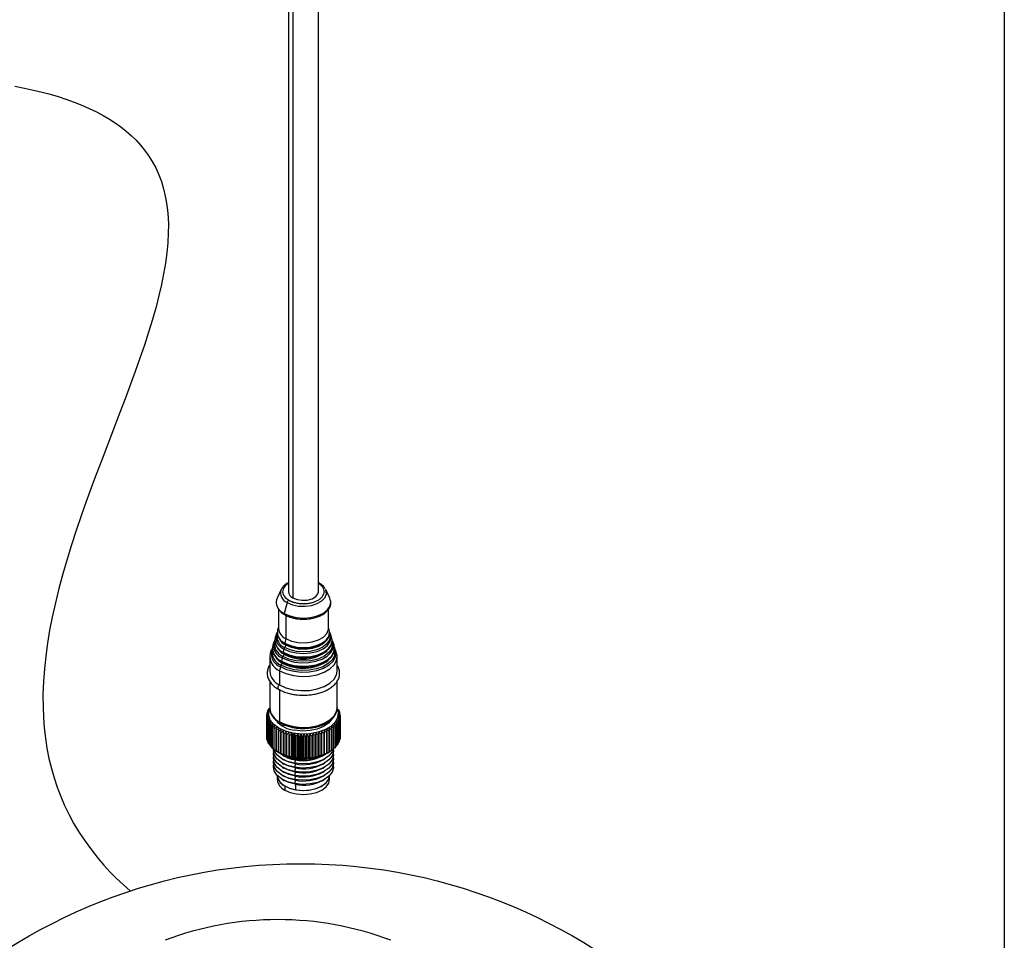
# Model space of a CAD drawing. Header units: millimetres. Extents: x 19 to 819, y 19 to 629.
# Tile 13 of 28: x 650 to 819, y 267 to 424. Entities that reach past the tile are written whole.
import ezdxf

# ---------------------------------------------------------------- set-up
doc = ezdxf.new("R2010")
doc.units = ezdxf.units.MM
doc.header["$LTSCALE"] = 3
doc.layers.add('DIMENSIONS', color=140, linetype='Continuous', lineweight=25)
doc.layers.add('TEXT', color=140, linetype='Continuous', lineweight=25)

# ---------------------------------------------------------------- blocks, each defined once
blk = doc.blocks.new('SW_BROKEN_VIEW_1')
at = {"color": 0}
for p, q in [((30.45, -1.81), (32.07, -2.12)), ((32.07, -2.12), (33.62, -2.46)), ((33.62, -2.46), (35.09, -2.82)), ((35.09, -2.82), (36.51, -3.19)), ((36.51, -3.19), (37.86, -3.59)), ((37.86, -3.59), (39.17, -4.01)), ((39.17, -4.01), (40.58, -4.52)), ((40.58, -4.52), (41.92, -5.05)), ((41.92, -5.05), (43.2, -5.61)), ((43.2, -5.61), (44.41, -6.19)), ((44.41, -6.19), (45.56, -6.8)), ((45.56, -6.8), (46.64, -7.43)), ((46.64, -7.43), (47.66, -8.09)), ((47.66, -8.09), (48.61, -8.78)), ((48.61, -8.78), (49.55, -9.52)), ((49.55, -9.52), (50.43, -10.29)), ((50.43, -10.29), (51.24, -11.08)), ((51.24, -11.08), (51.98, -11.9)), ((51.98, -11.9), (52.67, -12.75)), ((52.67, -12.75), (53.3, -13.61)), ((53.3, -13.61), (53.99, -14.7)), ((53.99, -14.7), (54.59, -15.83)), ((54.59, -15.83), (55.12, -16.98)), ((55.12, -16.98), (55.56, -18.17)), ((55.56, -18.17), (55.93, -19.39)), ((55.93, -19.39), (56.23, -20.64)), ((56.23, -20.64), (56.45, -21.85)), ((56.45, -21.85), (56.61, -23.09)), ((56.61, -23.09), (56.71, -24.35)), ((56.71, -24.35), (56.76, -25.64)), ((56.75, -26.95), (56.66, -28.66)), ((56.76, -25.64), (56.75, -26.95)), ((56.66, -28.66), (56.5, -30.4)), ((56.5, -30.4), (56.26, -32.18)), ((56.26, -32.18), (55.95, -34)), ((55.95, -34), (55.57, -35.84)), ((55.57, -35.84), (55.14, -37.72)), ((55.14, -37.72), (54.65, -39.64)), ((54.65, -39.64), (54.03, -41.8)), ((54.03, -41.8), (53.36, -44)), ((53.36, -44), (52.64, -46.23)), ((52.64, -46.23), (51.87, -48.48)), ((51.87, -48.48), (51.06, -50.77)), ((51.06, -50.77), (50.22, -53.09)), ((50.22, -53.09), (49.34, -55.43)), ((49.34, -55.43), (48.45, -57.79)), ((48.45, -57.79), (47.01, -61.55)), ((47.01, -61.55), (45.55, -65.35)), ((45.55, -65.35), (44.1, -69.18)), ((44.1, -69.18), (42.69, -73.05)), ((42.69, -73.05), (41.81, -75.52)), ((41.81, -75.52), (40.97, -78)), ((40.97, -78), (40.16, -80.48)), ((40.16, -80.48), (39.38, -82.97)), ((39.38, -82.97), (38.66, -85.46)), ((38.66, -85.46), (37.99, -87.95)), ((37.99, -87.95), (37.38, -90.44)), ((37.38, -90.44), (36.83, -92.92)), ((36.83, -92.92), (36.4, -95.14)), ((36.4, -95.14), (36.03, -97.36)), ((36.03, -97.36), (35.72, -99.57)), ((35.72, -99.57), (35.49, -101.77)), ((35.49, -101.77), (35.33, -103.96)), ((35.33, -103.96), (35.25, -106.14)), ((35.25, -106.14), (35.26, -108.31)), ((35.26, -108.31), (35.33, -110.09)), ((35.33, -110.09), (35.47, -111.87)), ((35.47, -111.87), (35.67, -113.64)), ((35.67, -113.64), (35.94, -115.39)), ((35.94, -115.39), (36.28, -117.14)), ((36.28, -117.14), (36.69, -118.86)), ((36.69, -118.86), (37.16, -120.48)), ((37.16, -120.48), (37.69, -122.08)), ((37.69, -122.08), (38.29, -123.66)), ((38.29, -123.66), (38.97, -125.23)), ((38.97, -125.23), (39.72, -126.79)), ((39.72, -126.79), (40.56, -128.33)), ((40.56, -128.33), (41.47, -129.85)), ((41.47, -129.85), (42.47, -131.35)), ((42.47, -131.35), (43.55, -132.84)), ((43.55, -132.84), (44.72, -134.3)), ((44.72, -134.3), (45.7, -135.44)), ((45.7, -135.44), (46.73, -136.57)), ((46.73, -136.57), (47.83, -137.68)), ((47.83, -137.68), (48.98, -138.78)), ((48.98, -138.78), (50.19, -139.86))]:
    blk.add_line(p, q, dxfattribs=at)

msp = doc.modelspace()

# ---------------------------------------------------------------- linework, layer by layer
for p, q in [((696.36, 488.53), (696.36, 326.326)), ((697.114, 488.116), (697.114, 325.276)), ((701.503, 326.326), (701.503, 485.741)), ((695.114, 326.711), (694.405, 325.235)), ((703.459, 325.235), (702.75, 326.711)), ((696.13, 324.482), (695.61, 322.592)), ((694.646, 323.4), (694.646, 320.027)), ((694.958, 323.064), (695.61, 322.592)), ((695.006, 322.883), (695.008, 322.881)), ((703.217, 320.027), (703.217, 323.264)), ((695.901, 322.265), (695.901, 318.277)), ((694.646, 320.247), (694.501, 319.782)), ((703.362, 319.782), (703.217, 320.247)), ((693.833, 317.634), (693.683, 317.151)), ((694.243, 318.95), (694.092, 318.466)), ((695.547, 317.609), (695.749, 317.485)), ((695.901, 318.277), (695.749, 317.485)), ((703.771, 318.466), (703.621, 318.95)), ((703.691, 318.589), (703.621, 318.95)), ((703.845, 318.081), (703.771, 318.466)), ((704.181, 317.151), (704.03, 317.634)), ((693.424, 316.319), (693.237, 315.718)), ((695.369, 316.009), (695.455, 315.957)), ((695.423, 316.603), (695.563, 316.519)), ((695.431, 315.838), (695.505, 315.787)), ((695.563, 316.519), (695.455, 315.957)), ((695.61, 317.442), (695.817, 317.326)), ((703.337, 316.579), (703.301, 316.526)), ((704.626, 315.718), (704.439, 316.319)), ((693.146, 315.127), (693.146, 312.678)), ((695.269, 314.991), (695.161, 314.43)), ((695.209, 314.274), (695.223, 314.267)), ((695.223, 314.267), (695.477, 314.122)), ((702.21, 315.522), (701.994, 315.601)), ((703.754, 315.181), (703.669, 315.054)), ((704.717, 312.678), (704.717, 315.127)), ((694.975, 313.463), (694.841, 312.766)), ((694.841, 312.766), (694.841, 310.316)), ((693.146, 310.964), (693.146, 306.379)), ((704.717, 306.379), (704.717, 310.943)), ((694.841, 309.616), (694.841, 304.017)), ((692.814, 305.768), (692.814, 305.918)), ((693.165, 306.283), (692.852, 306.002)), ((692.974, 306.231), (693.166, 306.3)), ((692.974, 306.111), (692.974, 306.231)), ((704.766, 306.421), (704.717, 306.46)), ((704.998, 306.031), (704.998, 305.892)), ((705.126, 305.713), (705.126, 305.541)), ((692.632, 305.034), (692.632, 301.394)), ((692.634, 301.308), (692.634, 304.947)), ((692.644, 305.048), (692.644, 305.273)), ((692.66, 304.708), (692.66, 301.068)), ((692.675, 300.982), (692.675, 304.622)), ((692.704, 305.413), (692.704, 305.598)), ((692.738, 304.385), (692.738, 300.745)), ((692.767, 300.66), (692.767, 304.3)), ((692.866, 304.067), (692.866, 300.427)), ((705.012, 304.096), (705.012, 300.456)), ((705.049, 300.54), (705.049, 304.18)), ((705.135, 304.414), (705.135, 300.775)), ((705.16, 300.86), (705.16, 304.5)), ((705.204, 305.39), (705.204, 305.179)), ((705.209, 304.738), (705.209, 301.098)), ((705.22, 301.185), (705.22, 304.824)), ((705.232, 305.064), (705.232, 301.424)), ((692.908, 300.344), (692.908, 303.984)), ((693.043, 303.757), (693.043, 300.117)), ((693.098, 300.037), (693.098, 303.676)), ((693.267, 303.457), (693.267, 299.818)), ((693.334, 299.74), (693.334, 303.38)), ((693.537, 303.171), (693.537, 299.531)), ((693.616, 299.458), (693.616, 303.097)), ((693.85, 302.899), (693.85, 299.26)), ((693.94, 299.19), (693.94, 302.83)), ((694.205, 302.645), (694.205, 299.005)), ((694.305, 298.941), (694.305, 302.58)), ((694.597, 302.41), (694.597, 298.77)), ((694.707, 298.711), (694.707, 302.351)), ((695.386, 303.605), (695.386, 303.247)), ((702.091, 298.22), (702.091, 302.349)), ((703.304, 302.43), (703.304, 298.791)), ((703.411, 298.852), (703.411, 302.491)), ((703.693, 302.667), (703.693, 299.028)), ((703.79, 299.094), (703.79, 302.733)), ((704.044, 302.923), (704.044, 299.284)), ((704.13, 299.355), (704.13, 302.994)), ((704.353, 303.196), (704.353, 299.557)), ((704.428, 299.632), (704.428, 303.271)), ((704.619, 303.484), (704.619, 299.845)), ((704.682, 299.924), (704.682, 303.563)), ((704.839, 303.785), (704.839, 300.146)), ((704.89, 300.227), (704.89, 303.867)), ((692.66, 301.279), (692.634, 301.308)), ((692.738, 300.917), (692.675, 300.982)), ((692.866, 300.566), (692.767, 300.66)), ((695.024, 302.196), (695.024, 298.557)), ((695.143, 298.504), (695.143, 302.143)), ((695.483, 302.005), (695.483, 298.366)), ((695.609, 298.319), (695.609, 301.959)), ((695.937, 302.292), (695.937, 298.163)), ((695.969, 301.839), (695.969, 298.2)), ((696.103, 298.16), (696.103, 301.799)), ((696.415, 302.149), (696.415, 298.02)), ((696.48, 301.699), (696.48, 298.059)), ((696.619, 298.027), (696.619, 301.666)), ((696.914, 302.032), (696.914, 297.902)), ((697.01, 301.585), (697.01, 297.946)), ((697.182, 302.042), (697.081, 301.572)), ((697.081, 297.933), (697.081, 301.572)), ((697.153, 297.92), (697.153, 301.56)), ((697.429, 297.811), (697.429, 301.941)), ((697.555, 301.5), (697.555, 297.86)), ((697.702, 297.842), (697.702, 301.482)), ((697.955, 297.747), (697.955, 301.876)), ((698.112, 301.443), (698.112, 297.803)), ((698.261, 297.793), (698.261, 301.433)), ((698.49, 297.71), (698.49, 301.839)), ((698.675, 301.415), (698.675, 297.776)), ((698.825, 297.773), (698.825, 301.412)), ((699.028, 297.701), (699.028, 301.831)), ((699.24, 301.416), (699.24, 297.777)), ((699.39, 297.782), (699.39, 301.422)), ((699.565, 297.72), (699.565, 301.849)), ((699.803, 301.447), (699.803, 297.807)), ((699.952, 297.82), (699.952, 301.46)), ((700.098, 297.767), (700.098, 301.896)), ((700.359, 301.506), (700.359, 297.867)), ((700.505, 297.888), (700.505, 301.527)), ((700.621, 297.841), (700.621, 301.97)), ((700.903, 301.595), (700.903, 297.955)), ((701.045, 297.983), (701.045, 301.623)), ((701.13, 297.942), (701.13, 302.071)), ((701.432, 301.711), (701.432, 298.071)), ((701.569, 298.106), (701.569, 301.746)), ((701.621, 298.068), (701.621, 302.198)), ((701.94, 301.853), (701.94, 298.214)), ((702.071, 298.256), (702.071, 301.896)), ((702.424, 302.022), (702.424, 298.382)), ((702.548, 298.431), (702.548, 302.071)), ((702.88, 302.215), (702.88, 298.575)), ((702.996, 298.63), (702.996, 302.27)), ((705.135, 300.775), (705.049, 300.69)), ((705.209, 301.098), (705.16, 301.045)), ((705.232, 301.424), (705.22, 301.41)), ((693.043, 300.227), (692.908, 300.344)), ((693.267, 299.901), (693.098, 300.037)), ((693.537, 299.591), (693.334, 299.74)), ((693.85, 299.297), (693.616, 299.458)), ((694.205, 299.023), (693.94, 299.19)), ((694.623, 298.754), (694.305, 298.941)), ((703.693, 299.028), (703.411, 298.857)), ((704.044, 299.284), (703.79, 299.119)), ((704.353, 299.557), (704.13, 299.4)), ((704.619, 299.845), (704.428, 299.7)), ((704.839, 300.146), (704.682, 300.016)), ((705.012, 300.456), (704.89, 300.347)), ((694.597, 298.77), (694.65, 298.738)), ((694.65, 298.738), (694.719, 298.698)), ((695.295, 297.631), (695.598, 297.456)), ((697.081, 297.933), (697.182, 297.842)), ((697.547, 297.478), (697.421, 296.892)), ((697.61, 297.776), (697.61, 297.596)), ((702.266, 297.456), (702.569, 297.631)), ((703.145, 298.698), (703.387, 298.838)), ((695.295, 296.931), (695.598, 296.756)), ((695.295, 296.231), (695.598, 296.056)), ((697.421, 296.892), (697.547, 296.778)), ((697.547, 296.778), (697.421, 296.192)), ((697.421, 296.192), (697.547, 296.078)), ((697.547, 296.078), (697.421, 295.492)), ((702.266, 296.756), (702.569, 296.931)), ((702.266, 296.056), (702.569, 296.231)), ((694.432, 294.793), (694.432, 294.131)), ((695.295, 295.531), (695.598, 295.356)), ((695.295, 294.831), (695.598, 294.656)), ((695.295, 294.131), (695.598, 293.956)), ((697.421, 295.492), (697.547, 295.378)), ((697.547, 295.378), (697.421, 294.792)), ((697.421, 294.792), (697.547, 294.679)), ((697.547, 294.679), (697.421, 294.092)), ((697.421, 294.092), (697.547, 293.979)), ((697.547, 293.979), (697.421, 293.392)), ((702.266, 295.356), (702.569, 295.531)), ((702.266, 294.656), (702.569, 294.831)), ((702.266, 293.956), (702.569, 294.131)), ((703.432, 294.131), (703.432, 294.793)), ((695.75, 292.993), (695.75, 292.294)), ((697.421, 293.392), (697.547, 293.279)), ((697.61, 292.347), (697.61, 293.268))]:
    msp.add_line(p, q)
at = {"flags": 128}
for points in [[(695.235, 326.922), (695.22, 326.899), (695.114, 326.711)], [(696.13, 324.482), (697.033, 324.092), (698.09, 323.864), (699.214, 323.818), (700.316, 323.956), (701.306, 324.268), (702.103, 324.729), (702.644, 325.3), (702.884, 325.936), (702.803, 326.586), (702.75, 326.711)], [(697.114, 325.276), (697.845, 324.98), (698.708, 324.847), (699.597, 324.892), (700.407, 325.11), (701.038, 325.474), (701.416, 325.941), (701.503, 326.326)], [(695.61, 322.592), (696.583, 322.162), (697.716, 321.891), (698.932, 321.798), (700.148, 321.891), (701.281, 322.162), (702.254, 322.592), (703, 323.154), (703.469, 323.808), (703.629, 324.51), (703.469, 325.212), (703.459, 325.235)], [(695.61, 322.592), (695.6, 322.537), (695.6, 322.487), (695.61, 322.444), (695.631, 322.411), (695.656, 322.391)], [(695.901, 318.277), (696.878, 317.855), (698.021, 317.609), (699.238, 317.559), (700.429, 317.708), (701.5, 318.046), (702.363, 318.544), (702.947, 319.162), (703.207, 319.85), (703.217, 320.027)], [(699.004, 316.724), (700.097, 316.813), (701.182, 317.072), (702.115, 317.485), (702.83, 318.023), (703.28, 318.65), (703.433, 319.323), (703.362, 319.782)], [(694.827, 318.171), (695.108, 317.835), (695.81, 317.307)], [(703.883, 317.576), (703.913, 317.261), (703.743, 316.516), (703.246, 315.823), (702.454, 315.227), (701.422, 314.77), (700.221, 314.483), (698.932, 314.385), (697.643, 314.483), (696.441, 314.77), (695.41, 315.227)], [(695.455, 315.957), (696.473, 315.506), (697.659, 315.223), (698.932, 315.126), (700.204, 315.223), (701.39, 315.506), (702.409, 315.957), (703.19, 316.545), (703.681, 317.23), (703.849, 317.965), (703.845, 318.081)], [(695.563, 316.519), (696.55, 316.082), (697.699, 315.807), (698.932, 315.713), (700.165, 315.807), (701.314, 316.082), (702.301, 316.519), (703.058, 317.089), (703.534, 317.752), (703.696, 318.464), (703.691, 318.589)], [(703.469, 318.908), (703.497, 318.619), (703.342, 317.936), (702.885, 317.301), (702.16, 316.755), (701.214, 316.336), (700.113, 316.073), (698.932, 315.983), (697.75, 316.073), (696.649, 316.336), (695.704, 316.755)], [(702.994, 318.097), (702.951, 318.028), (702.366, 317.409), (701.503, 316.911), (700.431, 316.573), (699.238, 316.423), (698.02, 316.473), (696.876, 316.72), (695.898, 317.142)], [(704.108, 317.227), (704.102, 317.286), (704.03, 317.634)], [(704.306, 316.186), (704.319, 316.091), (704.24, 315.341), (703.853, 314.624), (703.18, 313.981), (702.26, 313.45), (701.147, 313.062), (699.905, 312.838), (698.606, 312.793), (697.326, 312.928), (696.14, 313.236), (695.116, 313.7)], [(695.161, 314.43), (696.173, 313.972), (697.345, 313.667), (698.61, 313.534), (699.893, 313.578), (701.12, 313.799), (702.221, 314.183), (703.13, 314.708), (703.795, 315.343), (704.177, 316.052), (704.259, 316.745)], [(695.269, 314.991), (696.252, 314.547), (697.391, 314.251), (698.619, 314.121), (699.865, 314.164), (701.058, 314.379), (702.126, 314.752), (703.009, 315.261), (703.655, 315.878), (704.027, 316.567), (704.108, 317.227)], [(695.81, 317.307), (696.724, 316.902), (697.193, 316.767)], [(704.259, 316.745), (704.255, 316.792), (704.181, 317.151)], [(694.114, 315.194), (694.442, 314.826), (695.222, 314.252)], [(694.841, 312.766), (695.939, 312.269), (697.211, 311.938), (698.582, 311.793), (699.975, 311.842), (701.306, 312.082), (702.5, 312.498), (703.486, 313.067), (704.208, 313.756), (704.623, 314.525), (704.707, 315.329), (704.626, 315.718)], [(694.975, 313.463), (696.037, 312.983), (697.267, 312.664), (698.594, 312.523), (699.94, 312.57), (701.228, 312.802), (702.383, 313.205), (703.337, 313.755), (704.035, 314.422), (704.436, 315.165), (704.452, 315.22)], [(695.222, 314.252), (696.218, 313.801), (696.877, 313.606)], [(695.516, 315.779), (696.516, 315.336), (697.204, 315.147)], [(694.841, 310.316), (695.939, 309.819), (697.211, 309.489), (698.582, 309.344), (699.975, 309.392), (701.306, 309.632), (702.5, 310.048), (703.486, 310.618), (704.208, 311.307), (704.623, 312.076), (704.717, 312.678)], [(694.841, 310.316), (694.725, 310.222), (694.626, 310.09), (694.561, 309.938), (694.538, 309.791), (694.561, 309.67), (694.626, 309.595), (694.631, 309.592)], [(697.182, 302.042), (695.87, 302.379), (694.736, 302.887), (693.846, 303.538), (693.251, 304.293), (692.987, 305.108), (693.068, 305.935), (693.095, 306.016)], [(694.841, 304.017), (695.939, 303.52), (697.211, 303.19), (698.582, 303.045), (699.975, 303.093), (701.306, 303.333), (702.5, 303.749), (703.486, 304.319), (704.208, 305.008), (704.623, 305.777), (704.717, 306.379)], [(704.77, 306.011), (704.877, 305.55), (704.796, 304.722), (704.374, 303.93), (703.636, 303.219), (702.624, 302.63), (701.398, 302.198), (700.029, 301.949), (698.596, 301.895), (697.182, 302.042)], [(703.734, 304.413), (703.217, 303.778), (702.375, 303.191), (701.3, 302.749), (700.062, 302.483), (698.748, 302.411), (697.446, 302.538)], [(697.421, 296.192), (696.2, 296.514), (695.166, 297.008), (694.387, 297.64), (693.919, 298.366), (693.792, 299.138), (693.806, 299.269)], [(697.421, 296.892), (696.2, 297.214), (695.166, 297.708), (694.387, 298.34), (693.919, 299.066), (693.85, 299.272)], [(704.023, 299.311), (703.848, 298.858), (703.289, 298.153), (702.434, 297.555), (701.34, 297.106), (700.082, 296.836), (698.745, 296.763), (697.421, 296.892)], [(704.056, 299.284), (704.071, 298.922), (703.848, 298.158), (703.289, 297.453), (702.434, 296.856), (701.34, 296.406), (700.082, 296.136), (698.745, 296.063), (697.421, 296.192)], [(697.421, 295.492), (696.2, 295.814), (695.166, 296.308), (694.387, 296.94), (693.919, 297.666), (693.792, 298.438), (693.825, 298.68)], [(697.421, 294.792), (696.2, 295.114), (695.166, 295.608), (694.387, 296.24), (693.919, 296.966), (693.792, 297.738), (693.825, 297.98)], [(697.421, 294.092), (696.2, 294.415), (695.166, 294.908), (694.387, 295.54), (693.919, 296.266), (693.792, 297.038), (693.825, 297.28)], [(697.547, 296.778), (696.428, 297.074), (695.598, 297.456)], [(695.851, 298.186), (696.542, 297.878), (697.61, 297.596)], [(704.039, 298.68), (704.071, 298.222), (703.848, 297.458), (703.289, 296.753), (702.434, 296.156), (701.34, 295.707), (700.082, 295.436), (698.745, 295.363), (697.421, 295.492)], [(704.039, 297.98), (704.071, 297.522), (703.848, 296.758), (703.289, 296.053), (702.434, 295.456), (701.34, 295.007), (700.082, 294.736), (698.745, 294.663), (697.421, 294.792)], [(704.039, 297.28), (704.071, 296.822), (703.848, 296.058), (703.289, 295.353), (702.434, 294.756), (701.34, 294.307), (700.082, 294.036), (698.745, 293.963), (697.421, 294.092)], [(697.421, 293.392), (696.2, 293.715), (695.166, 294.208), (694.387, 294.84), (693.919, 295.566), (693.792, 296.338), (693.825, 296.58)], [(697.547, 296.078), (696.428, 296.374), (695.598, 296.756)], [(697.547, 295.378), (696.428, 295.674), (695.598, 296.056)], [(704.039, 296.58), (704.071, 296.122), (703.848, 295.358), (703.289, 294.653), (702.434, 294.056), (701.34, 293.607), (700.082, 293.336), (698.745, 293.263), (697.421, 293.392)], [(694.432, 294.83), (694.546, 294.25), (694.956, 293.614), (695.636, 293.061), (696.542, 292.629), (697.61, 292.347)], [(697.547, 294.679), (696.428, 294.974), (695.598, 295.356)], [(697.547, 293.979), (696.428, 294.274), (695.598, 294.656)], [(697.547, 293.279), (696.428, 293.574), (695.598, 293.956)], [(695.75, 292.993), (696.682, 292.581), (697.767, 292.321), (698.932, 292.233), (700.096, 292.321), (701.182, 292.581), (702.114, 292.993), (702.829, 293.532), (703.278, 294.158), (703.432, 294.83)], [(695.75, 292.294), (696.682, 291.881), (697.767, 291.621), (698.932, 291.533), (700.096, 291.621), (701.182, 291.881), (702.114, 292.294), (702.829, 292.832), (703.278, 293.458), (703.432, 294.131)], [(697.61, 292.347), (698.768, 292.234), (699.938, 292.298), (701.039, 292.535), (701.996, 292.928), (702.745, 293.451), (703.233, 294.067), (703.429, 294.736), (703.432, 294.83)]]:
    msp.add_lwpolyline(points, dxfattribs=at)
for centre, radius, start, end in [((701.578, 327.65), 0.171, 39.3178, 115.74043), ((696.721, 326.098), 1.72, 159.12378, 249.90459), ((697.581, 326.407), 1.224, 183.79655, 247.52359), ((696.123, 324.516), 1.862, 157.30247, 231.28253), ((696.777, 324.31), 0.67, 122.8812, 165.07443), ((696.229, 318.452), 2.017, 153.05783, 246.44265), ((696.412, 319.364), 1.956, 167.65857, 243.76208), ((696.756, 320.215), 2.118, 185.11548, 246.20466), ((696.06, 317.101), 2.253, 155.0805, 249.43534), ((696.221, 317.314), 2.239, 168.45322, 248.75013), ((696.225, 318.014), 2.181, 168.02654, 246.8615), ((696.443, 318.663), 2.046, 167.42666, 248.8238), ((696.907, 319.255), 2.341, 201.76338, 244.48457), ((695.833, 315.746), 2.439, 156.08998, 249.39982), ((696.033, 315.985), 2.462, 169.87692, 248.12694), ((696.061, 316.68), 2.424, 168.81552, 248.20398), ((696.753, 317.973), 2.624, 202.70344, 244.03542), ((695.592, 315.905), 0.147, 159.09254, 238.72321), ((695.973, 316.435), 0.418, 130.04947, 168.39397), ((698.882, 321.422), 6.669, 240.56508, 308.49408), ((695.362, 317.169), 0.537, 309.48406, 357.07809), ((695.886, 317.433), 0.147, 159.09254, 238.72321), ((698.853, 323.42), 6.698, 242.39498, 271.292), ((695.723, 317.159), 0.176, 354.46052, 47.32439), ((698.93, 323.925), 7.366, 256.36306, 284.82783), ((702.444, 315.742), 2.075, 345.42867, 40.85295), ((695.817, 315.207), 2.63, 168.81552, 248.20398), ((696.567, 316.661), 2.865, 203.16126, 243.98783), ((695.298, 314.377), 0.147, 159.09254, 238.72321), ((695.149, 314.106), 0.162, 352.96331, 63.40172), ((695.679, 314.907), 0.418, 130.04947, 168.39397), ((698.885, 320.705), 7.523, 241.62793, 305.0208), ((695.068, 315.642), 0.537, 309.48406, 357.07809), ((695.429, 315.631), 0.176, 354.46415, 47.28923), ((698.929, 323.04), 8.079, 257.67157, 284.71178), ((695.943, 312.896), 2.806, 184.45827, 246.86187), ((695.385, 313.379), 0.418, 130.04947, 168.39397), ((694.774, 314.114), 0.537, 309.48406, 357.07809), ((698.931, 322.034), 8.675, 256.3069, 284.75754), ((694.897, 305.017), 2.269, 162.93049, 165.1758), ((695.121, 304.934), 2.507, 154.80296, 156.90349), ((695.424, 304.772), 2.851, 147.29442, 149.22247), ((695.943, 306.597), 2.806, 184.45827, 246.86187), ((702.316, 304.691), 3, 33.3623, 35.22619), ((702.643, 304.887), 2.618, 25.91459, 27.95547), ((702.896, 304.995), 2.342, 17.83976, 20.03803), ((694.733, 305.049), 2.101, 180.40982, 182.77289), ((694.766, 305.046), 2.134, 171.53984, 173.87875), ((694.802, 305.057), 2.17, 189.26676, 191.57946), ((694.967, 305.102), 2.342, 197.83976, 200.03803), ((695.221, 305.211), 2.618, 205.91459, 207.95547), ((697.91, 307.285), 4.77, 219.74771, 264.42321), ((695.043, 303.991), 0.204, 172.59254, 237.47385), ((702.743, 305.163), 2.507, 334.80296, 336.90349), ((702.966, 305.08), 2.269, 342.93049, 345.1758), ((703.062, 305.04), 2.17, 9.26676, 11.57946), ((703.098, 305.052), 2.134, 351.53984, 353.87875), ((703.13, 305.049), 2.101, 0.40982, 2.77289), ((695.548, 305.406), 3, 213.3623, 215.22619), ((695.932, 305.704), 3.486, 220.13742, 221.82381), ((696.351, 306.111), 4.07, 226.2572, 227.77791), ((696.785, 306.626), 4.744, 231.77658, 233.14973), ((697.213, 307.236), 5.489, 236.76776, 238.01355), ((697.615, 307.923), 6.286, 241.30685, 242.4451), ((700.388, 307.671), 5.997, 299.09336, 300.26785), ((700.801, 307.008), 5.216, 303.67088, 304.95985), ((701.234, 306.43), 4.494, 308.70743, 310.13102), ((701.665, 305.953), 3.851, 314.27914, 315.85719), ((702.074, 305.585), 3.3, 320.45733, 322.20629), ((702.44, 305.326), 2.851, 327.29442, 329.22247), ((694.733, 301.409), 2.101, 180.40982, 182.77289), ((694.802, 301.418), 2.17, 189.26676, 191.57946), ((694.967, 301.463), 2.342, 197.83976, 200.03803), ((697.974, 308.66), 7.105, 245.46656, 246.5155), ((698.28, 309.412), 7.917, 249.31293, 250.28884), ((698.524, 310.145), 8.69, 252.9045, 253.82169), ((698.705, 310.821), 9.389, 256.29274, 257.16378), ((698.819, 311.369), 9.949, 259.52221, 259.94123), ((698.831, 311.439), 10.02, 259.94122, 260.35827), ((698.895, 311.863), 10.449, 262.63553, 263.44663), ((698.925, 312.172), 10.76, 265.66707, 266.46246), ((698.932, 312.316), 10.904, 268.6516, 269.44), ((698.933, 312.284), 10.872, 271.62159, 272.4115), ((698.946, 312.08), 10.668, 274.60906, 275.40904), ((698.988, 311.715), 10.3, 277.6466, 278.46552), ((699.075, 311.208), 9.786, 280.7684, 281.61576), ((699.216, 310.588), 9.15, 284.01139, 284.89757), ((699.42, 309.888), 8.42, 287.41632, 288.35296), ((699.686, 309.144), 7.63, 291.02906, 292.02932), ((700.012, 308.393), 6.811, 294.90166, 295.98055), ((702.966, 301.441), 2.269, 342.93049, 345.1758), ((703.098, 301.412), 2.134, 351.53984, 353.87875), ((695.221, 301.572), 2.618, 205.91459, 207.95547), ((695.548, 301.767), 3, 213.3623, 215.22619), ((695.932, 302.065), 3.486, 220.13742, 221.82381), ((696.351, 302.472), 4.07, 226.2572, 227.77791), ((696.785, 302.986), 4.744, 231.77658, 233.14973), ((697.213, 303.597), 5.489, 236.76776, 238.01355), ((700.801, 303.369), 5.216, 303.67088, 304.95985), ((701.234, 302.791), 4.494, 308.70743, 310.13102), ((701.665, 302.314), 3.851, 314.27914, 315.85719), ((702.074, 301.946), 3.3, 320.45733, 322.20629), ((702.44, 301.686), 2.851, 327.29442, 329.22247), ((702.743, 301.524), 2.507, 334.80296, 336.90349), ((697.615, 304.284), 6.286, 241.30685, 242.4451), ((698.304, 305.043), 7.288, 240.53201, 261.14432), ((697.974, 305.02), 7.105, 245.46656, 246.5155), ((698.291, 302.724), 5.298, 232.87627, 261.92512), ((698.28, 305.773), 7.917, 249.31293, 250.28884), ((698.524, 306.506), 8.69, 252.9045, 253.82169), ((698.705, 307.181), 9.389, 256.29274, 257.16378), ((698.819, 307.729), 9.949, 259.52221, 259.94123), ((698.831, 307.799), 10.02, 259.94122, 260.35827), ((698.962, 306.636), 8.972, 258.55392, 297.78403), ((698.957, 304.135), 6.804, 258.04314, 304.0842), ((698.951, 303.772), 7.133, 258.64724, 297.69071), ((698.895, 308.223), 10.449, 262.63553, 263.44663), ((698.965, 304.206), 6.747, 258.41099, 296.84536), ((698.925, 308.533), 10.76, 265.66707, 266.46246), ((698.932, 308.676), 10.904, 268.6516, 269.44), ((698.933, 308.645), 10.872, 271.62159, 272.4115), ((698.946, 308.441), 10.668, 274.60906, 275.40904), ((698.988, 308.075), 10.3, 277.6466, 278.46552), ((699.075, 307.569), 9.786, 280.7684, 281.61576), ((699.216, 306.949), 9.15, 284.01139, 284.89757), ((699.42, 306.248), 8.42, 287.41632, 288.35296), ((699.686, 305.504), 7.63, 291.02906, 292.02932), ((700.012, 304.753), 6.811, 294.90166, 295.98055), ((700.388, 304.031), 5.997, 299.09336, 300.26785), ((698.951, 303.072), 7.133, 258.64724, 297.69071), ((698.951, 302.372), 7.133, 258.64724, 297.69071), ((696.68, 295.052), 2.259, 185.62978, 245.69036), ((696.68, 294.352), 2.259, 185.62978, 245.69036), ((698.951, 301.672), 7.133, 258.64724, 297.69071), ((698.951, 300.972), 7.133, 258.64724, 297.69071), ((698.951, 300.272), 7.133, 258.64724, 297.69071), ((694.547, 215.529), 54.532, 90.00003, 110.78918), ((694.547, 215.529), 54.532, 69.21082, 89.99997)]:
    msp.add_arc(centre, radius, start, end)
for points, knots in [([(696.36, 327.885), (696.347, 327.879), (696.136, 327.787), (695.802, 327.542), (695.438, 327.234), (695.307, 327.01), (695.268, 326.942)], [0, 0, 0, 0, 0.0263286, 0.4190008, 0.8235172, 1, 1, 1, 1]), ([(696.36, 327.734), (696.098, 327.546), (695.684, 327.249), (695.423, 326.746), (695.344, 326.326), (695.423, 325.905), (695.695, 325.385), (696.131, 325.074), (696.414, 324.872)], [0, 0, 0, 0, 0.2262589, 0.3573996, 0.4913233, 0.6252471, 0.7563878, 1, 1, 1, 1]), ([(696.414, 324.872), (696.454, 324.849), (696.535, 324.804), (696.662, 324.74), (696.793, 324.681), (696.929, 324.624), (697.069, 324.572), (697.214, 324.524), (697.364, 324.479), (697.575, 324.423), (697.852, 324.363), (698.203, 324.31), (698.564, 324.277), (699.054, 324.263), (699.662, 324.299), (700.34, 324.423), (700.946, 324.615), (701.464, 324.863), (701.895, 325.163), (702.227, 325.512), (702.443, 325.904), (702.505, 326.255), (702.48, 326.538), (702.424, 326.746), (702.332, 326.949), (702.208, 327.139), (702.057, 327.318), (701.882, 327.483), (701.681, 327.638), (701.527, 327.732), (701.45, 327.779)], [0, 0, 0, 0, 0.01512596, 0.03015245, 0.04511268, 0.06004031, 0.07496919, 0.08993319, 0.10496594, 0.1201006, 0.1522571, 0.18445398, 0.21729472, 0.25017669, 0.31581148, 0.38008235, 0.44002894, 0.5000162, 0.55996281, 0.61995008, 0.68422095, 0.74985574, 0.78269647, 0.81557845, 0.84773495, 0.87993183, 0.91007647, 0.93995592, 0.96984041, 1, 1, 1, 1]), ([(702.644, 326.857), (702.613, 326.921), (702.495, 327.167), (702.159, 327.49), (701.799, 327.7), (701.647, 327.789)], [0, 0, 0, 0, 0.1674751, 0.6477623, 1, 1, 1, 1]), ([(698.932, 321.606), (699.314, 321.621), (699.848, 321.642), (700.599, 321.778), (701.199, 321.936), (701.844, 322.186), (702.429, 322.506), (702.931, 322.898), (703.329, 323.358), (703.585, 323.889), (703.69, 324.389), (703.603, 324.691), (703.573, 324.797)], [0, 0, 0, 0, 0.1450548, 0.2032119, 0.2982465, 0.394411, 0.495412, 0.5989674, 0.7052596, 0.8159243, 0.9357192, 1, 1, 1, 1]), ([(695.008, 322.881), (695.084, 322.805), (695.263, 322.623), (695.517, 322.482), (695.663, 322.401)], [0, 0, 0, 0, 0.4232124, 1, 1, 1, 1]), ([(695.663, 322.401), (695.722, 322.363), (695.988, 322.192), (696.514, 321.988), (697.188, 321.793), (697.971, 321.644), (698.56, 321.62), (698.932, 321.606)], [0, 0, 0, 0, 0.0710285, 0.3227281, 0.5131176, 0.6925918, 1, 1, 1, 1]), ([(700.805, 316.811), (700.915, 316.839), (701.251, 316.925), (701.765, 317.141), (702.33, 317.457), (702.808, 317.846), (703.182, 318.304), (703.407, 318.835), (703.485, 319.278), (703.407, 319.523), (703.392, 319.572)], [0, 0, 0, 0, 0.0650164, 0.1988758, 0.3394142, 0.4835595, 0.6317659, 0.7868181, 0.9566209, 1, 1, 1, 1]), ([(703.677, 318.553), (703.659, 318.746), (703.631, 319.051), (703.443, 319.322), (703.374, 319.422)], [0, 0, 0, 0, 0.6330912, 1, 1, 1, 1]), ([(700.97, 315.232), (701.062, 315.255), (701.393, 315.335), (701.918, 315.547), (702.528, 315.866), (703.054, 316.261), (703.478, 316.723), (703.758, 317.255), (703.889, 317.713), (703.837, 317.978), (703.825, 318.044)], [0, 0, 0, 0, 0.0519064, 0.1872371, 0.3294323, 0.4751898, 0.624587, 0.7794929, 0.9455467, 1, 1, 1, 1]), ([(702.909, 318.066), (702.873, 318.008), (702.751, 317.816), (702.433, 317.538), (702.106, 317.35), (701.969, 317.272)], [0, 0, 0, 0, 0.1995187, 0.6669058, 1, 1, 1, 1]), ([(704.084, 317.189), (704.083, 317.306), (704.082, 317.592), (703.935, 317.857), (703.847, 318.014)], [0, 0, 0, 0, 0.4097475, 1, 1, 1, 1]), ([(694.209, 315.128), (694.138, 315.226), (693.952, 315.479), (693.835, 315.75), (693.837, 315.92), (693.837, 315.931)], [0, 0, 0, 0, 0.3689393, 0.9576263, 1, 1, 1, 1]), ([(697.202, 316.771), (697.288, 316.748), (697.58, 316.672), (698.16, 316.586), (698.658, 316.569), (698.932, 316.56)], [0, 0, 0, 0, 0.1596876, 0.5373385, 1, 1, 1, 1]), ([(701.131, 313.652), (701.205, 313.669), (701.529, 313.745), (702.065, 313.952), (702.718, 314.274), (703.29, 314.674), (703.76, 315.141), (704.097, 315.678), (704.283, 316.213), (704.252, 316.564), (704.238, 316.71)], [0, 0, 0, 0, 0.0378821, 0.1675604, 0.3039301, 0.4436946, 0.5866505, 0.7339607, 0.8895636, 1, 1, 1, 1]), ([(702.398, 315.816), (702.385, 315.806), (702.354, 315.782), (702.312, 315.764), (702.288, 315.754)], [0, 0, 0, 0, 0.429906, 1, 1, 1, 1]), ([(703, 314.494), (702.98, 314.477), (702.86, 314.373), (702.692, 314.288), (702.552, 314.217)], [0, 0, 0, 0, 0.1685771, 1, 1, 1, 1]), ([(693.146, 313.713), (693.138, 313.703), (692.977, 313.499), (692.803, 313.036), (692.672, 312.309), (692.806, 311.548), (693.172, 310.831), (693.728, 310.221), (694.23, 309.812), (694.571, 309.636), (694.637, 309.602)], [0, 0, 0, 0, 0.007683, 0.1541878, 0.3098457, 0.484526, 0.6484318, 0.8088308, 0.9629232, 1, 1, 1, 1]), ([(695.477, 314.122), (695.514, 314.101), (695.786, 313.943), (696.266, 313.768), (696.727, 313.651), (696.886, 313.611)], [0, 0, 0, 0, 0.0925526, 0.6861125, 1, 1, 1, 1]), ([(698.932, 308.559), (699.371, 308.574), (699.987, 308.596), (700.862, 308.734), (701.573, 308.896), (702.356, 309.157), (703.093, 309.494), (703.759, 309.912), (704.326, 310.404), (704.772, 310.971), (705.073, 311.615), (705.184, 312.346), (705.081, 313.067), (704.828, 313.502), (704.717, 313.691)], [0, 0, 0, 0, 0.1118033, 0.156761, 0.2305023, 0.3055511, 0.3846869, 0.4659357, 0.5489553, 0.6338203, 0.7215383, 0.8147367, 0.9193244, 1, 1, 1, 1]), ([(694.637, 309.602), (694.825, 309.496), (695.279, 309.24), (696.054, 308.965), (696.87, 308.759), (697.798, 308.599), (698.489, 308.575), (698.932, 308.559)], [0, 0, 0, 0, 0.1615434, 0.3920985, 0.5644024, 0.7208657, 1, 1, 1, 1]), ([(693.166, 306.301), (693.162, 306.254), (693.137, 305.963), (693.323, 305.434), (693.719, 304.782), (694.267, 304.237), (694.727, 303.954), (694.936, 303.825)], [0, 0, 0, 0, 0.0491331, 0.3025048, 0.5540584, 0.7972874, 1, 1, 1, 1]), ([(698.932, 302.857), (699.355, 302.873), (699.949, 302.894), (700.79, 303.033), (701.471, 303.194), (702.217, 303.453), (702.913, 303.788), (703.536, 304.203), (704.059, 304.691), (704.452, 305.255), (704.697, 305.854), (704.698, 306.265), (704.698, 306.456)], [0, 0, 0, 0, 0.1401902, 0.1965403, 0.2888953, 0.3827751, 0.4817025, 0.5832633, 0.6871291, 0.7935922, 0.9043614, 1, 1, 1, 1]), ([(694.936, 303.825), (694.964, 303.806), (695.251, 303.613), (695.859, 303.371), (696.665, 303.121), (697.412, 302.97), (698.151, 302.875), (698.673, 302.863), (698.932, 302.857)], [0, 0, 0, 0, 0.02809061, 0.28969416, 0.48849482, 0.64506379, 0.82425438, 1, 1, 1, 1])]:
    msp.add_open_spline(points, degree=3, knots=knots)
for points in [[(692.974, 305.704), (692.867, 305.589), (692.761, 305.475), (692.655, 305.36)], [(692.704, 305.598), (692.794, 305.634), (692.884, 305.669), (692.974, 305.704)], [(693.062, 306.01), (692.95, 305.902), (692.839, 305.793), (692.728, 305.683)], [(692.814, 305.918), (692.896, 305.95), (692.979, 305.98), (693.062, 306.01)], [(704.759, 306.119), (704.839, 306.09), (704.919, 306.061), (704.998, 306.031)], [(705.097, 305.798), (704.985, 305.905), (704.872, 306.012), (704.759, 306.119)], [(704.864, 305.814), (704.952, 305.781), (705.039, 305.747), (705.126, 305.713)], [(705.188, 305.476), (705.081, 305.589), (704.972, 305.702), (704.864, 305.814)], [(692.934, 305.394), (692.833, 305.274), (692.732, 305.154), (692.632, 305.034)], [(692.634, 304.947), (692.737, 304.993), (692.84, 305.038), (692.943, 305.083)], [(692.644, 305.273), (692.74, 305.314), (692.837, 305.354), (692.934, 305.394)], [(692.943, 305.083), (692.848, 304.958), (692.754, 304.833), (692.66, 304.708)], [(692.675, 304.622), (692.783, 304.673), (692.891, 304.724), (693, 304.774)], [(693, 304.774), (692.912, 304.644), (692.825, 304.515), (692.738, 304.385)], [(692.767, 304.3), (692.879, 304.357), (692.991, 304.413), (693.104, 304.469)], [(693.104, 304.469), (693.024, 304.335), (692.945, 304.201), (692.866, 304.067)], [(692.908, 303.984), (693.023, 304.047), (693.139, 304.109), (693.256, 304.171)], [(693.256, 304.171), (693.184, 304.033), (693.113, 303.895), (693.043, 303.757)], [(704.667, 304.276), (704.782, 304.217), (704.897, 304.157), (705.012, 304.096)], [(704.89, 303.867), (704.816, 304.003), (704.742, 304.14), (704.667, 304.276)], [(704.802, 304.577), (704.914, 304.524), (705.025, 304.469), (705.135, 304.414)], [(705.049, 304.18), (704.967, 304.312), (704.885, 304.445), (704.802, 304.577)], [(704.89, 304.884), (704.996, 304.836), (705.103, 304.787), (705.209, 304.738)], [(705.16, 304.5), (705.07, 304.628), (704.98, 304.756), (704.89, 304.884)], [(704.921, 305.505), (705.016, 305.467), (705.11, 305.429), (705.204, 305.39)], [(705.229, 305.15), (705.127, 305.269), (705.024, 305.387), (704.921, 305.505)], [(704.929, 305.194), (705.031, 305.151), (705.131, 305.108), (705.232, 305.064)], [(705.22, 304.824), (705.123, 304.948), (705.027, 305.071), (704.929, 305.194)], [(693.098, 303.676), (693.216, 303.745), (693.334, 303.814), (693.453, 303.882)], [(693.453, 303.882), (693.391, 303.74), (693.329, 303.599), (693.267, 303.457)], [(693.334, 303.38), (693.454, 303.455), (693.574, 303.53), (693.694, 303.604)], [(693.694, 303.604), (693.642, 303.46), (693.589, 303.315), (693.537, 303.171)], [(693.616, 303.097), (693.736, 303.178), (693.857, 303.259), (693.978, 303.34)], [(693.978, 303.34), (693.935, 303.193), (693.893, 303.046), (693.85, 302.899)], [(693.94, 302.83), (694.06, 302.917), (694.181, 303.004), (694.301, 303.091)], [(694.301, 303.091), (694.269, 302.943), (694.237, 302.794), (694.205, 302.645)], [(694.305, 302.58), (694.424, 302.674), (694.543, 302.767), (694.662, 302.86)], [(694.662, 302.86), (694.64, 302.71), (694.619, 302.56), (694.597, 302.41)], [(694.707, 302.351), (694.823, 302.451), (694.94, 302.55), (695.057, 302.649)], [(695.057, 302.649), (695.046, 302.498), (695.035, 302.347), (695.024, 302.196)], [(695.143, 302.143), (695.256, 302.249), (695.369, 302.354), (695.483, 302.459)], [(695.483, 302.459), (695.483, 302.308), (695.483, 302.157), (695.483, 302.005)], [(702.071, 301.896), (702.078, 302.047), (702.085, 302.198), (702.091, 302.349)], [(702.091, 302.349), (702.203, 302.241), (702.314, 302.131), (702.424, 302.022)], [(702.536, 302.525), (702.651, 302.422), (702.766, 302.318), (702.88, 302.215)], [(702.548, 302.071), (702.544, 302.222), (702.54, 302.374), (702.536, 302.525)], [(702.951, 302.722), (703.07, 302.625), (703.187, 302.528), (703.304, 302.43)], [(702.996, 302.27), (702.981, 302.421), (702.966, 302.572), (702.951, 302.722)], [(703.334, 302.941), (703.455, 302.85), (703.574, 302.759), (703.693, 302.667)], [(703.411, 302.491), (703.386, 302.641), (703.36, 302.791), (703.334, 302.941)], [(703.682, 303.178), (703.803, 303.094), (703.924, 303.009), (704.044, 302.923)], [(703.79, 302.733), (703.754, 302.882), (703.718, 303.03), (703.682, 303.178)], [(703.992, 303.432), (704.113, 303.354), (704.233, 303.276), (704.353, 303.196)], [(704.13, 302.994), (704.084, 303.14), (704.038, 303.286), (703.992, 303.432)], [(704.26, 303.702), (704.38, 303.63), (704.5, 303.557), (704.619, 303.484)], [(704.428, 303.271), (704.372, 303.415), (704.316, 303.558), (704.26, 303.702)], [(704.486, 303.984), (704.604, 303.918), (704.722, 303.852), (704.839, 303.785)], [(704.682, 303.563), (704.617, 303.704), (704.552, 303.844), (704.486, 303.984)], [(695.609, 301.959), (695.718, 302.07), (695.828, 302.182), (695.937, 302.292)], [(695.937, 302.292), (695.948, 302.141), (695.959, 301.99), (695.969, 301.839)], [(696.103, 301.799), (696.206, 301.916), (696.311, 302.033), (696.415, 302.149)], [(696.415, 302.149), (696.437, 301.999), (696.458, 301.849), (696.48, 301.699)], [(696.619, 301.666), (696.717, 301.788), (696.815, 301.91), (696.914, 302.032)], [(696.914, 302.032), (696.946, 301.883), (696.978, 301.734), (697.01, 301.585)], [(697.153, 301.56), (697.245, 301.687), (697.336, 301.814), (697.429, 301.941)], [(697.429, 301.941), (697.471, 301.794), (697.513, 301.647), (697.555, 301.5)], [(697.702, 301.482), (697.786, 301.614), (697.87, 301.745), (697.955, 301.876)], [(697.955, 301.876), (698.008, 301.732), (698.06, 301.588), (698.112, 301.443)], [(698.261, 301.433), (698.337, 301.569), (698.413, 301.704), (698.49, 301.839)], [(698.49, 301.839), (698.552, 301.698), (698.614, 301.557), (698.675, 301.415)], [(698.825, 301.412), (698.892, 301.552), (698.96, 301.691), (699.028, 301.831)], [(699.028, 301.831), (699.099, 301.693), (699.17, 301.555), (699.24, 301.416)], [(699.39, 301.422), (699.448, 301.564), (699.507, 301.707), (699.565, 301.849)], [(699.565, 301.849), (699.645, 301.716), (699.724, 301.581), (699.803, 301.447)], [(699.952, 301.46), (700, 301.606), (700.049, 301.751), (700.098, 301.896)], [(700.098, 301.896), (700.185, 301.767), (700.272, 301.637), (700.359, 301.506)], [(700.505, 301.527), (700.543, 301.675), (700.582, 301.823), (700.621, 301.97)], [(700.621, 301.97), (700.715, 301.845), (700.809, 301.72), (700.903, 301.595)], [(701.045, 301.623), (701.073, 301.772), (701.102, 301.922), (701.13, 302.071)], [(701.13, 302.071), (701.231, 301.951), (701.332, 301.831), (701.432, 301.711)], [(701.569, 301.746), (701.586, 301.897), (701.604, 302.047), (701.621, 302.198)], [(701.621, 302.198), (701.728, 302.083), (701.834, 301.968), (701.94, 301.853)], [(695.057, 298.52), (694.94, 298.583), (694.823, 298.647), (694.707, 298.711)], [(695.024, 298.557), (695.035, 298.544), (695.046, 298.531), (695.057, 298.52)], [(695.483, 298.33), (695.369, 298.387), (695.256, 298.445), (695.143, 298.504)], [(695.483, 298.366), (695.483, 298.353), (695.483, 298.341), (695.483, 298.33)], [(695.937, 298.163), (695.828, 298.214), (695.718, 298.267), (695.609, 298.319)], [(695.969, 298.2), (695.959, 298.187), (695.948, 298.174), (695.937, 298.163)], [(696.415, 298.02), (696.311, 298.066), (696.206, 298.113), (696.103, 298.16)], [(696.48, 298.059), (696.458, 298.045), (696.437, 298.032), (696.415, 298.02)], [(696.914, 297.902), (696.815, 297.943), (696.717, 297.984), (696.619, 298.027)], [(697.01, 297.946), (696.978, 297.931), (696.946, 297.916), (696.914, 297.902)], [(697.429, 297.811), (697.336, 297.847), (697.245, 297.883), (697.153, 297.92)], [(697.555, 297.86), (697.513, 297.843), (697.471, 297.827), (697.429, 297.811)], [(697.955, 297.747), (697.87, 297.778), (697.786, 297.81), (697.702, 297.842)], [(698.112, 297.803), (698.06, 297.784), (698.008, 297.765), (697.955, 297.747)], [(698.49, 297.71), (698.413, 297.737), (698.337, 297.765), (698.261, 297.793)], [(698.675, 297.776), (698.614, 297.753), (698.552, 297.731), (698.49, 297.71)], [(699.028, 297.701), (698.96, 297.724), (698.892, 297.748), (698.825, 297.773)], [(699.24, 297.777), (699.17, 297.751), (699.099, 297.726), (699.028, 297.701)], [(699.565, 297.72), (699.507, 297.74), (699.448, 297.761), (699.39, 297.782)], [(699.803, 297.807), (699.724, 297.778), (699.645, 297.748), (699.565, 297.72)], [(700.098, 297.767), (700.049, 297.784), (700, 297.802), (699.952, 297.82)], [(700.359, 297.867), (700.272, 297.833), (700.185, 297.799), (700.098, 297.767)], [(700.621, 297.841), (700.582, 297.856), (700.543, 297.871), (700.505, 297.888)], [(700.903, 297.955), (700.809, 297.916), (700.715, 297.878), (700.621, 297.841)], [(701.13, 297.942), (701.102, 297.955), (701.073, 297.969), (701.045, 297.983)], [(701.432, 298.071), (701.332, 298.027), (701.231, 297.984), (701.13, 297.942)], [(701.621, 298.068), (701.604, 298.08), (701.586, 298.093), (701.569, 298.106)], [(701.94, 298.214), (701.834, 298.165), (701.728, 298.116), (701.621, 298.068)], [(702.091, 298.22), (702.085, 298.231), (702.078, 298.243), (702.071, 298.256)], [(702.424, 298.382), (702.314, 298.328), (702.203, 298.273), (702.091, 298.22)], [(702.88, 298.575), (702.766, 298.515), (702.651, 298.455), (702.536, 298.395)], [(702.536, 298.395), (702.54, 298.406), (702.544, 298.418), (702.548, 298.431)], [(703.304, 298.791), (703.187, 298.724), (703.07, 298.658), (702.951, 298.593)], [(702.951, 298.593), (702.966, 298.605), (702.981, 298.617), (702.996, 298.63)]]:
    msp.add_open_spline(points, degree=3)
at = {"layer": 'DIMENSIONS'}
msp.add_circle((698.477, 186.061), 93.597, dxfattribs=at)
at = {"layer": 'TEXT'}
msp.add_line((819.15, 628.65), (819.15, 19.05), dxfattribs=at)

# ---------------------------------------------------------------- block references
at = {"color": 7, "linetype": 'Continuous'}
msp.add_blockref('SW_BROKEN_VIEW_1', (619.006, 414.847), dxfattribs=at)

doc.saveas('drawing.dxf')
